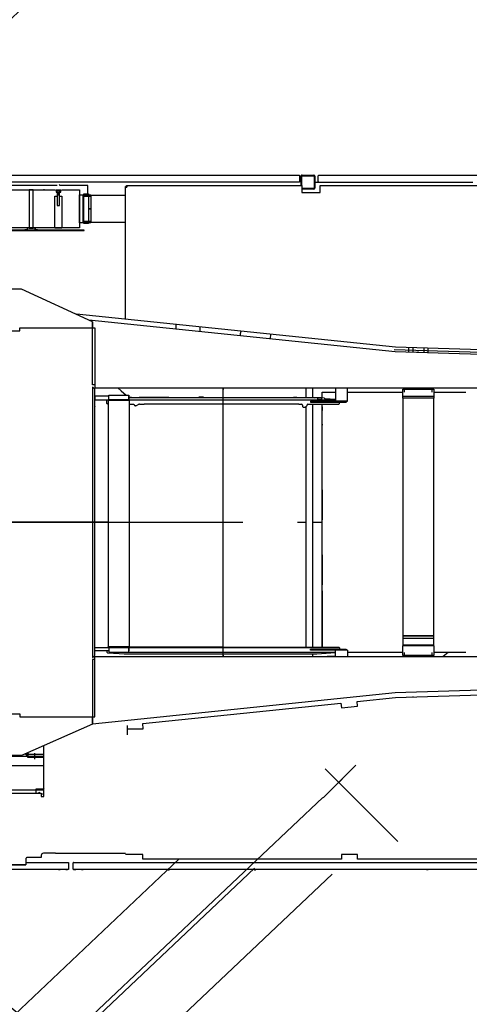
# Model space of a CAD drawing. Extents: x 1112 to 102387, y 13510 to 39910.
# Tile 28 of 38: x 92941 to 94878, y 27354 to 31595. Entities that reach past the tile are written whole.
import ezdxf

# ---------------------------------------------------------------- set-up
doc = ezdxf.new("R2010")
doc.units = 0
doc.header["$LTSCALE"] = 62.5
doc.linetypes.add('CENTER', pattern=[50.5, 30, -9, 2.5, -9])
doc.linetypes.add('HIDDEN', pattern=[12.6, 8.4, -4.2])
for name, color, linetype in [('11', 251, 'CONTINUOUS'), ('12', 136, 'CONTINUOUS'), ('13', 216, 'CONTINUOUS'), ('3', 214, 'CONTINUOUS')]:
    doc.layers.add(name, color=color, linetype=linetype)

# ---------------------------------------------------------------- blocks, each defined once
blk = doc.blocks.new('*G20')
at = {"layer": '11', "color": 251, "linetype": 'CONTINUOUS'}
for p, q in [((94934.1, 34269.4), (94688.4, 34030.5)), ((94945.6, 34255.4), (94934.1, 34269.4)), ((94888.2, 34199.7), (94945.6, 34255.4)), ((94850, 34195.9), (94728.1, 34077.5)), ((94779.9, 34189.2), (94736.8, 34147.3)), ((94808, 34181.7), (94743.5, 34119)), ((94797.3, 34171.2), (94779.9, 34189.2)), ((94825.5, 34163.8), (94808, 34181.7)), ((94854.1, 34191.6), (94850, 34195.9)), ((94854.1, 34191.6), (94850.2, 34195.7)), ((94924.4, 34162.4), (94875.7, 34212.6)), ((94893.1, 34194.7), (94891.7, 34196.1)), ((94891.7, 34196.1), (94891.7, 34196.1)), ((94736.8, 34147.3), (94754.3, 34129.4)), ((94759.5, 34002), (94924.4, 34162.4)), ((94825.5, 34163.8), (94817.6, 34171.9)), ((94743.5, 34119), (94760.9, 34101)), ((94760.9, 34101), (94753, 34109.1)), ((94710.7, 34052.2), (94759.5, 34002)), ((94728.1, 34077.5), (94732.2, 34073.1)), ((94732.2, 34073.1), (94728.3, 34077.2)), ((94688.4, 34030.5), (94122.8, 33480.7)), ((94735.8, 33981.8), (94688.4, 34030.5)), ((94700.9, 34017.6), (94723.3, 34039.3)), ((94700, 33946.9), (94735.8, 33981.8)), ((95175.4, 33904.2), (95010.5, 33743.9)), ((95224.2, 33854), (95175.4, 33904.2)), ((95269, 33922.7), (95211.6, 33866.9)), ((95224.2, 33854), (95281.5, 33909.8)), ((95281.5, 33909.8), (95269, 33922.7)), ((94883, 33686.9), (94699, 33876.2)), ((95059.3, 33693.7), (95224.2, 33854)), ((95206.8, 33828.8), (95084.9, 33710.3)), ((95202.7, 33833.1), (95206.8, 33828.8)), ((95202.7, 33833.1), (95206.6, 33829.1)), ((94700.5, 33777.3), (94614.7, 33693.9)), ((94989.5, 33720.8), (94953.7, 33685.9)), ((95036.9, 33672), (94989.5, 33720.8)), ((95010.5, 33743.9), (95059.3, 33693.7)), ((95084.9, 33710.3), (95080.8, 33714.6)), ((94604.2, 33251.4), (95036.9, 33672)), ((94698.4, 33607.9), (94784.1, 33691.3)), ((95046.7, 33706.6), (95024.4, 33684.9)), ((95036.9, 33672), (95059.3, 33693.7)), ((94122.8, 33480.7), (92437.9, 31842.8)), ((94471.3, 33122.2), (94604.2, 33251.4)), ((92786.5, 31484.3), (94471.3, 33122.2)), ((92583.5, 32012.2), (92507.7, 32036)), ((92455.9, 31976.7), (92475.5, 31907.3)), ((92489.5, 31892.9), (92597.5, 31997.9)), ((92597.5, 31997.9), (92583.5, 32012.2)), ((92475.5, 31907.3), (92489.5, 31892.9)), ((92422.1, 31827.4), (92466.4, 31870.5)), ((92466.4, 31870.5), (92473.8, 31877.6)), ((92473.8, 31877.6), (92822.3, 31519.1)), ((92437.9, 31842.8), (92786.5, 31484.3)), ((92441.8, 31595.5), (92472.7, 31625.6)), ((92538.9, 31494.6), (92441.8, 31594.4)), ((92529.3, 31624.8), (92571.1, 31581.8)), ((92412.2, 31524.3), (92411.7, 31524.2)), ((92814.9, 31512), (92476.7, 31183.2)), ((92570.3, 31525.2), (92503.9, 31460.6)), ((92416.4, 31474.4), (92415.9, 31474.4)), ((92449.9, 31500.1), (92495.8, 31452.8)), ((92495.8, 31452.8), (92538.9, 31494.6)), ((92465.8, 31311.7), (92535.3, 31240.2)), ((92535.3, 31240.2), (92476.7, 31183.2))]:
    blk.add_line(p, q, dxfattribs=at)
at = {"layer": '11', "color": 251, "linetype": 'CENTER'}
for p, q in [((95278.3, 34255.3), (92449.4, 31505.3)), ((95214.7, 34006.8), (95032.2, 34194.5)), ((92520.4, 32050), (92478.2, 31937)), ((92549.1, 31973.1), (92452.8, 32009))]:
    blk.add_line(p, q, dxfattribs=at)
at = {"layer": '11', "color": 251, "linetype": 'HIDDEN'}
for p, q in [((94791, 33781.6), (94778.6, 33769.5)), ((92014.7, 31431.4), (92422.1, 31827.4)), ((92186.8, 31598.7), (92465.8, 31311.7)), ((92441.3, 31595), (92398.2, 31553.2)), ((92406.3, 31561), (92441.8, 31595.5)), ((92441.8, 31594.4), (92441.3, 31595)), ((92398.2, 31553.2), (92449.9, 31500.1)), ((92449.4, 31505.3), (92121.2, 31186.3)), ((92447.3, 31461.4), (92405.5, 31504.4)), ((92322.2, 31172.4), (92113.1, 31387.6)), ((92476.7, 31183.2), (92370.7, 31080.1)), ((92476.7, 31183.2), (92391.9, 31100.7))]:
    blk.add_line(p, q, dxfattribs=at)
blk.add_circle((95121.4, 34102.8), 415, dxfattribs=at)
at = {"layer": '11', "color": 251, "linetype": 'CONTINUOUS'}
blk.add_circle((92498.2, 31992), 17.5, dxfattribs=at)
for centre, radius, start, end in [((94734.8, 33911.1), 50, 134.1886, -135.8134), ((94742.3, 33734.3), 60, 76.7544, 134.1857), ((94742.3, 33734.3), 60, -45.8122, 11.6337), ((94656.5, 33650.9), 60, 134.1925, -135.8106), ((94918.8, 33721.8), 50, -135.7981, -45.818), ((94656.5, 33650.9), 60, -135.8051, -45.8133), ((92498.2, 31992), 45, 77.7971, -160.0895), ((92500.6, 31596.9), 40, 44.1897, 134.1935), ((92542.4, 31553.9), 40, -45.8093, 44.1882), ((92476, 31489.3), 40, -124.0178, -45.8255)]:
    blk.add_arc(centre, radius, start, end, dxfattribs=at)
at = {"layer": '11', "color": 251, "linetype": 'HIDDEN'}
for centre, radius, start, end in [((94742.3, 33734.2), 60, 44.1939, 76.7307), ((94742.3, 33734.3), 60, 11.6434, 44.1882), ((92434.2, 31532.3), 40, 134.1902, -135.8159), ((92217.6, 31280), 250, 134.1883, -135.8114), ((92476, 31489.3), 40.1, -135.8034, -124.0519), ((92217.6, 31280), 250, -135.8102, -45.8082)]:
    blk.add_arc(centre, radius, start, end, dxfattribs=at)
blk = doc.blocks.new('*G24')
at = {"layer": '11', "color": 251, "linetype": 'HIDDEN'}
for p, q in [((92467.6, 27698.3), (92353.3, 27792.1)), ((92467.6, 27698.3), (92376.1, 27773.3)), ((92312.7, 27696), (92122.5, 27464)), ((92467.6, 27375.1), (92113.6, 27665.3)), ((92213.9, 27259.8), (92467.6, 27569.4)), ((92028.2, 27412), (92467.6, 27051.8)), ((92461.8, 27418.7), (92423.8, 27372.2)), ((92420.7, 27323), (92467.6, 27380.3)), ((92467.1, 27285), (92420.7, 27323)), ((92429.4, 27316), (92467.6, 27284.6)), ((92467.6, 27285.6), (92467.1, 27285)), ((94993.3, 25305), (94979.9, 25315.9))]:
    blk.add_line(p, q, dxfattribs=at)
at = {"layer": '11', "color": 251, "linetype": 'CONTINUOUS'}
for p, q in [((92530.8, 27646.5), (92467.6, 27698.3)), ((92832.4, 27399.3), (92467.6, 27698.3)), ((92467.6, 27569.4), (92530.8, 27646.5)), ((92432.1, 27403), (92431.6, 27403)), ((92467.6, 27380.3), (92509.5, 27431.3)), ((92484.7, 27037.8), (92801.7, 27424.5)), ((92509.5, 27431.3), (92555.9, 27393.3)), ((92589.8, 27365.5), (92518.1, 27424.2)), ((92801.7, 27424.5), (94619, 25935)), ((92432.1, 27353), (92431.6, 27353)), ((92555.9, 27393.3), (92467.6, 27285.6)), ((92523.4, 27006.1), (92840.3, 27392.8)), ((92557.3, 27262.8), (92595.4, 27309.2)), ((92467.6, 27284.6), (92501, 27257.2)), ((92467.6, 27051.8), (92515.5, 27012.6)), ((94302, 25548.3), (92484.7, 27037.8)), ((92515.5, 27012.6), (92523.4, 27006.1)), ((92513.9, 26905.9), (92527.7, 26976.8)), ((92527.7, 26976.8), (92540.3, 26992.2)), ((92540.3, 26992.2), (92656.8, 26896.8)), ((92656.8, 26896.8), (92644.1, 26881.3)), ((92644.1, 26881.3), (92570.6, 26851.2)), ((94619, 25935), (94762.3, 25817.5)), ((94762.3, 25817.5), (95229.1, 25434.9)), ((94912.1, 25048.2), (94302, 25548.3)), ((94886.3, 25470.2), (94978.8, 25394.4)), ((95076.9, 25407), (94909.6, 25202.9)), ((95186, 25382.3), (95147.3, 25414)), ((95229.1, 25434.9), (95186, 25382.3)), ((95208.8, 25361), (95253.2, 25415.2)), ((95241.7, 25401.2), (95217.7, 25421)), ((95229.1, 25434.9), (95253.2, 25415.2)), ((95253.2, 25415.2), (95431, 25269.4)), ((95280.2, 25400.8), (95276.4, 25396.2)), ((95411.6, 25293), (95280.2, 25400.8)), ((94902.7, 25301.6), (94810.2, 25377.4)), ((95386.7, 25215.2), (95208.8, 25361)), ((95407.8, 25288.4), (95411.6, 25293)), ((95407.8, 25288.4), (95411.4, 25292.8)), ((95431, 25269.4), (95386.7, 25215.2)), ((95481.5, 25204.7), (95419.6, 25255.4)), ((95431, 25269.4), (95492.9, 25218.7)), ((95492.9, 25218.7), (95481.5, 25204.7)), ((94916.5, 25132.5), (94955.2, 25100.8)), ((94955.2, 25100.8), (94912.1, 25048.2)), ((94923.5, 25062.1), (94947.6, 25042.4)), ((94936.2, 25028.5), (94980.6, 25082.6)), ((94980.6, 25082.6), (95158.5, 24936.8)), ((95177.2, 24831), (94912.1, 25048.2)), ((94955.6, 25004.8), (94959.4, 25009.5)), ((95087.1, 24897), (94955.6, 25004.8)), ((94959.4, 25009.5), (94955.8, 25005.1)), ((94974.5, 24964.8), (94990.3, 24984.1)), ((94990.3, 24984.1), (94983.2, 24975.3)), ((94970.2, 24935.9), (94986.1, 24955.2)), ((95016.6, 24897.9), (94970.2, 24935.9)), ((95044.1, 24907.7), (94974.5, 24964.8)), ((95158.5, 24936.8), (95114.1, 24882.7)), ((95032.5, 24917.2), (95016.6, 24897.9)), ((95059.9, 24927), (95044.1, 24907.7)), ((95059.9, 24927), (95052.8, 24918.3)), ((95090.9, 24901.7), (95087.1, 24897)), ((95090.9, 24901.7), (95087.3, 24897.3)), ((95125.5, 24896.6), (95187.4, 24845.9)), ((95130, 24902), (95128.7, 24900.4)), ((95128.7, 24900.4), (95128.7, 24900.4)), ((95187.4, 24845.9), (95177.2, 24831))]:
    blk.add_line(p, q, dxfattribs=at)
at = {"layer": '11', "color": 251, "linetype": 'CENTER'}
for p, q in [((95518.9, 24874.1), (92467.6, 27375.1)), ((92584.4, 26838.3), (92532.8, 26947.4)), ((92606.5, 26917.4), (92513.6, 26873.5)), ((95434.5, 25116.4), (95268.5, 24913.8))]:
    blk.add_line(p, q, dxfattribs=at)
at = {"layer": '11', "color": 251, "linetype": 'CONTINUOUS'}
blk.add_circle((92557.4, 26894.2), 17.5, dxfattribs=at)
at = {"layer": '11', "color": 251, "linetype": 'HIDDEN'}
blk.add_circle((95349.6, 25012.8), 415, dxfattribs=at)
for centre, radius, start, end in [((92217.6, 27580), 250, 50.6582, 140.6602), ((92217.6, 27580), 250, 140.6614, -129.3383), ((92492.8, 27393.2), 40.1, 128.9019, 140.6534), ((92454.7, 27346.9), 40, 140.6659, -129.3402), ((94940.8, 25348), 60, -39.3382, -6.7934), ((94940.7, 25348), 60, -71.8807, -39.3439)]:
    blk.add_arc(centre, radius, start, end, dxfattribs=at)
at = {"layer": '11', "color": 251, "linetype": 'CONTINUOUS'}
for centre, radius, start, end in [((92492.7, 27393.3), 40, 50.6755, 128.8678), ((92564.4, 27334.5), 40, -39.3382, 50.6593), ((92526.4, 27288.1), 40, -129.3435, -39.3397), ((92557.4, 26894.2), 45, 164.9395, -72.9471), ((94848.3, 25423.8), 60, 140.6606, -129.3425), ((94848.3, 25423.8), 60, 50.6633, 140.6551), ((95115.6, 25375.3), 50, 50.668, 140.6481), ((94940.8, 25348), 60, -6.7837, 50.6622), ((94940.8, 25348), 60, -129.3357, -71.9044), ((94948.2, 25171.2), 50, 140.6634, -129.3386)]:
    blk.add_arc(centre, radius, start, end, dxfattribs=at)
blk = doc.blocks.new('*G96')
at = {"layer": '12', "color": 136, "linetype": 'CENTER'}
for p, q in [((94247.8, 28242.8), (94389.3, 28384.2)), ((94569.7, 28055.3), (94256.6, 28368.4)), ((94268, 28357), (94371.4, 28253.6)), ((94328.5, 28296.5), (94294.3, 28330.7)), ((94300.9, 28295.9), (94329.2, 28324.1)), ((94328.5, 28323.4), (94301.4, 28296.4)), ((94246, 28244.8), (92265.8, 26373.2)), ((92207.4, 26478.2), (92384.8, 26290.5))]:
    blk.add_line(p, q, dxfattribs=at)
at = {"layer": '12', "color": 136, "linetype": 'CONTINUOUS'}
for p, q in [((92185.2, 26616.3), (93628.1, 27980.2)), ((93951.9, 27940.8), (92627.9, 26689.5)), ((92799.1, 26508.4), (94286.2, 27914)), ((93151.2, 27184), (92348.9, 26425.7)), ((92522, 26933.3), (92522.1, 26937.9)), ((92522.7, 26932.6), (92522, 26933.3)), ((92522.1, 26937.9), (92525.2, 26938.3)), ((92525.7, 26942.1), (92522.3, 26938.8)), ((92522.3, 26938.8), (92522.5, 26938.6)), ((92522.5, 26938.6), (92525.8, 26942)), ((92522.5, 26938.6), (92526.2, 26938.5)), ((92522.6, 26937.4), (92522.5, 26933.5)), ((92522.5, 26933.5), (92523.1, 26932.9)), ((92525.6, 26937.9), (92522.6, 26937.4)), ((92523.1, 26932.9), (92522.7, 26932.6)), ((92523, 26932.9), (92527.3, 26937.2)), ((92525.1, 26943.4), (92526, 26942.4)), ((92525.2, 26938.3), (92525.6, 26937.9)), ((92526.8, 26941), (92525.7, 26942.1)), ((92526.8, 26943.2), (92525.9, 26944.1)), ((92526.2, 26938.2), (92526, 26938.3)), ((92526.2, 26938.7), (92530.1, 26942.5)), ((92527.8, 26942.1), (92526.8, 26941)), ((92530.2, 26946.4), (92526.9, 26943.1)), ((92526.9, 26943.1), (92527.8, 26942.1)), ((92530.5, 26946.2), (92527.1, 26942.8)), ((92530.5, 26946.2), (92530.2, 26946.4)), ((92530.2, 26942.3), (92530.5, 26946.2)), ((92530.9, 26946.1), (92530.3, 26943.1)), ((92530.3, 26943.1), (92530.7, 26942.7)), ((92530.7, 26942.7), (92531.3, 26945.6)), ((92535.4, 26946), (92530.9, 26946.1)), ((92531.1, 26941), (92535.4, 26945.3)), ((92531.3, 26945.6), (92535.2, 26945.5)), ((92535.2, 26945.5), (92535.8, 26945)), ((92536.1, 26945.3), (92535.4, 26946)), ((92535.8, 26945), (92536.1, 26945.3)), ((92348.9, 26425.7), (92627.9, 26689.5)), ((92627.9, 26689.5), (92687.5, 26626.4)), ((92686.4, 26627.6), (92627.9, 26689.5)), ((92627.9, 26689.5), (92762, 26547.6)), ((92173.7, 26605.5), (92184.9, 26616.6)), ((92173.7, 26605.5), (92176.1, 26607.8)), ((92192.9, 26586.4), (92173.7, 26605.5)), ((92192.9, 26586.4), (92173.7, 26605.5)), ((92348.9, 26425.7), (92177.8, 26606.6)), ((92182, 26602.3), (92181.3, 26601.6)), ((92181.3, 26601.6), (92194.7, 26588.2)), ((92181.6, 26601.9), (92194.3, 26587.8)), ((92184.9, 26616.6), (92186.6, 26614.9)), ((92185.7, 26608.6), (92189.2, 26612.1)), ((92187.2, 26607), (92185.7, 26608.6)), ((92190.7, 26610.6), (92187.2, 26607)), ((92189.2, 26612.1), (92190.7, 26610.6)), ((92194.7, 26588.2), (92192.9, 26586.4)), ((92194.3, 26587.8), (92192.9, 26586.4)), ((92194.3, 26587.8), (92196.4, 26585.7)), ((92686.4, 26627.6), (92799.1, 26508.4)), ((92762, 26547.6), (92482.9, 26283.9)), ((92267.9, 26511.3), (92268.5, 26510.7)), ((92482.9, 26283.9), (92348.9, 26425.7))]:
    blk.add_line(p, q, dxfattribs=at)
for points in [[(92526.2, 26938.5), (92526.6, 26938.4)], [(92530.5, 26942), (92530.2, 26942.3)]]:
    blk.add_lwpolyline(points, dxfattribs=at)
for centre, radius in [((92969.1, 27031.2), 9), ((92986.3, 27013), 3.1), ((92678.4, 26756.4), 9), ((92695.6, 26738.3), 3), ((92582, 26665.3), 9)]:
    blk.add_circle(centre, radius, dxfattribs=at)
for start, end in [(135, 160.6657), (106.1026, 129.9813)]:
    blk.add_arc((92533.6, 26934.9), 12, start, end, dxfattribs=at)
blk = doc.blocks.new('*G98')
at = {"layer": '12', "color": 136, "linetype": 'CONTINUOUS'}
for p, q in [((91222.4, 30925), (94146.5, 30925)), ((94146.5, 30925), (94146.5, 30895)), ((94152.6, 30880), (94152.6, 30920.5)), ((94155.5, 30880), (94155.5, 30922.1)), ((94155.5, 30922.1), (94209.7, 30922.1)), ((94157.1, 30925), (94208.1, 30925)), ((94209.7, 30922.1), (94209.7, 30867.9)), ((94212.6, 30920.5), (94212.6, 30869.3)), ((94226.5, 30898), (94226.5, 30922)), ((94229.5, 30925), (94241.5, 30925)), ((94240.9, 30925), (94248.1, 30925)), ((94241.5, 30925), (94256.5, 30925)), ((94256.5, 30925), (95927.6, 30925)), ((94146.5, 30895), (91404.7, 30895)), ((93025.5, 30880.5), (91946.5, 30880.5)), ((93102.3, 30880.5), (93025.5, 30880.5)), ((93112.3, 30883.6), (93111.3, 30884.6)), ((93234.6, 30880.5), (93112.3, 30880.5)), ((93234.6, 30844.1), (93234.6, 30880.5)), ((93396.5, 30876), (93400.5, 30876)), ((93396.5, 30304.5), (93396.5, 30876)), ((93400.5, 30876), (93400.5, 30880)), ((93400.5, 30880), (94156.5, 30880)), ((93400.5, 30871), (93400.5, 30876)), ((93400.5, 30876), (93405.5, 30876)), ((94152.6, 30890), (94152.6, 30893.5)), ((94152.6, 30880), (94152.6, 30890)), ((94156.5, 30880), (94156.5, 30850)), ((94212.6, 30895), (94892.9, 30895)), ((94235.5, 30850), (94235.5, 30880)), ((94235.5, 30880), (95930.7, 30880)), ((92412.4, 30861.6), (93092.3, 30861.6)), ((92981.7, 30862.6), (92981.7, 30696.6)), ((92998.7, 30862.6), (92981.7, 30862.6)), ((92998.7, 30696.6), (92998.7, 30862.6)), ((93080.5, 30861.6), (93080.5, 30862.6)), ((93092.3, 30696.6), (93092.3, 30834.6)), ((93092.3, 30834.6), (93102.4, 30834.6)), ((93096.9, 30859.6), (93096.9, 30861.6)), ((93096.9, 30861.6), (93117.9, 30861.6)), ((93117.9, 30859.6), (93096.9, 30859.6)), ((93097.6, 30858.7), (93097.6, 30852.6)), ((93100.1, 30859.6), (93114.8, 30859.6)), ((93100.1, 30851.6), (93114.8, 30851.6)), ((93102.4, 30853.6), (93102.4, 30794.6)), ((93112.4, 30839.6), (93102.4, 30839.6)), ((93102.5, 30852.5), (93102.5, 30858.8)), ((93103.3, 30851.6), (93103.3, 30839.6)), ((93111.3, 30839.6), (93111.3, 30851.6)), ((93112.4, 30852.5), (93112.4, 30858.8)), ((93112.4, 30794.6), (93112.4, 30853.6)), ((93112.4, 30834.6), (93122.3, 30834.6)), ((93117.2, 30852.6), (93117.2, 30858.7)), ((93117.9, 30861.6), (93117.9, 30859.6)), ((93122.3, 30861.6), (93197.7, 30861.6)), ((93122.3, 30834.6), (93122.3, 30696.6)), ((93197.7, 30861.6), (93197.7, 30698.6)), ((93197.7, 30719.9), (93197.7, 30840.3)), ((93197.7, 30840.3), (93247.7, 30840.3)), ((93212.7, 30840.3), (93212.7, 30719.9)), ((93247.7, 30835.3), (93212.7, 30835.3)), ((93214.2, 30836.8), (93247.7, 30836.8)), ((93247.7, 30833.8), (93214.2, 30833.8)), ((93216.6, 30844.1), (93236.6, 30844.1)), ((93216.6, 30717.1), (93216.6, 30844.1)), ((93236.6, 30844.1), (93236.6, 30717.1)), ((93247.7, 30840.3), (93247.7, 30719.9)), ((93396.5, 30837.3), (93247.9, 30837.3)), ((94209.7, 30867.9), (94156.5, 30867.9)), ((94209.3, 30865), (94156.5, 30865)), ((94156.5, 30850), (94235.5, 30850)), ((94208.1, 30865), (94157.1, 30865)), ((93102.4, 30794.6), (93112.4, 30794.6)), ((93214.2, 30781.6), (93216.6, 30781.6)), ((93216.6, 30778.6), (93214.2, 30778.6)), ((93236.6, 30781.6), (93247.7, 30781.6)), ((93247.7, 30778.6), (93236.6, 30778.6)), ((93247.7, 30719.9), (93197.7, 30719.9)), ((93247.7, 30724.9), (93212.7, 30724.9)), ((93214.2, 30726.4), (93247.7, 30726.4)), ((93247.7, 30723.4), (93214.2, 30723.4)), ((93236.6, 30717.1), (93216.6, 30717.1)), ((93247.9, 30723), (93396.5, 30723)), ((93217.7, 30688.6), (92077.7, 30688.6)), ((92077.7, 30686.6), (93217.7, 30686.6)), ((93197.7, 30698.6), (92097.7, 30698.6)), ((92971.7, 30689.6), (92962.7, 30689.6)), ((92962.7, 30689.6), (92962.7, 30688.6)), ((92962.7, 30688.6), (92971.7, 30688.6)), ((92972.7, 30696.6), (92972.7, 30690.6)), ((92973.7, 30690.6), (92973.7, 30696.6)), ((93005.7, 30698.6), (92974.7, 30698.6)), ((92974.7, 30697.6), (93005.7, 30697.6)), ((92981.7, 30696.6), (92998.7, 30696.6)), ((93006.7, 30696.6), (93006.7, 30690.6)), ((93007.7, 30690.6), (93007.7, 30696.6)), ((93017.7, 30689.6), (93008.7, 30689.6)), ((93008.7, 30688.6), (93017.7, 30688.6)), ((93017.7, 30688.6), (93017.7, 30689.6)), ((93122.3, 30696.6), (93092.3, 30696.6)), ((93217.7, 30686.6), (93217.7, 30688.6)), ((92948.3, 30434.5), (89957.2, 30434.5)), ((93254.1, 30293), (92948.3, 30434.5)), ((94559, 30184.6), (93185.9, 30326.6)), ((94557.6, 30164.7), (93237.8, 30301.2)), ((93254.1, 30293), (93254.1, 30268)), ((93254.1, 30268), (93254.1, 30293)), ((93254.1, 30278), (93254.1, 30284.1)), ((93254.1, 30268), (93254.1, 30278)), ((93615, 30265), (93615, 30282.3)), ((90155, 30255), (92940.6, 30255)), ((92940.6, 30268), (93254.1, 30268)), ((92940.6, 30255), (92940.6, 30268)), ((92950.6, 30266), (92950.6, 30268)), ((93254.1, 30021.5), (93254.1, 30268)), ((93254.1, 30268), (93264.1, 30268)), ((93264.1, 30268), (93264.1, 30021.5)), ((93264.1, 30268), (93264.1, 30008.5)), ((93615, 30262.2), (93615, 30265)), ((93716.6, 30271.8), (93716.6, 30265)), ((93716.6, 30265), (93716.6, 30251.7)), ((94021.1, 30220.2), (94022.4, 30240.1)), ((94554.4, 30175), (95311.6, 30150.3)), ((95868.6, 30122.5), (94557.6, 30164.7)), ((95945.6, 30140), (94559, 30184.6)), ((94616.4, 30162.8), (94616.4, 30181.1)), ((94634, 30181.1), (94634, 30162.2)), ((94681.4, 30180.7), (94681.4, 30160.7)), ((94698.9, 30180.1), (94698.9, 30160.1)), ((93264.1, 30021.5), (93254.1, 30021.5)), ((93264.1, 30003.1), (93254.1, 30011.5)), ((93254.1, 30011.5), (93254.1, 28848.5)), ((93264.1, 29935.4), (93264.1, 30008.5)), ((93264.1, 30008.5), (96007.6, 30008.5)), ((93264.1, 28856.9), (93264.1, 30003.1)), ((93363.7, 30008.5), (93378.5, 29996.1)), ((93377.9, 29996.6), (93400, 29978)), ((93817.7, 28851.5), (93817.7, 30008.5)), ((94172.9, 30006.5), (94172.9, 29968.2)), ((94202.9, 29968.2), (94202.9, 30008.5)), ((94243.6, 29968.2), (94243.6, 29990)), ((94243.6, 29990), (94301.6, 29990)), ((94301.6, 30008.5), (94301.6, 29952)), ((94352.6, 29952), (94352.6, 30008.5)), ((94352.6, 29990), (94591.1, 29990)), ((94591.1, 30003), (94657.6, 30003)), ((94591.1, 29964), (94591.1, 30003)), ((94597.6, 30008.5), (94597.6, 29990)), ((94597.6, 30005), (94597.6, 30008.5)), ((94717.6, 30005), (94597.6, 30005)), ((94603.8, 30004), (94657.7, 30004)), ((94622.6, 30004), (94622.6, 30005)), ((94622.6, 30005), (94692.6, 30005)), ((94633.7, 30005), (94681.7, 30005)), ((94633.7, 30004), (94633.7, 30005)), ((94681.7, 30004), (94633.7, 30004)), ((94636.7, 30004), (94636.7, 30005)), ((94657.6, 30003), (94724.1, 30003)), ((94657.7, 30004), (94711.6, 30004)), ((94678.7, 30004), (94678.7, 30005)), ((94681.7, 30005), (94681.7, 30004)), ((94692.6, 30005), (94692.6, 30004)), ((94717.6, 30008.5), (94717.6, 30005)), ((94717.7, 29990), (94717.7, 30008.5)), ((94724.1, 30003), (94724.1, 29964)), ((94724.1, 29990), (94862.6, 29990)), ((93264.1, 29973), (93264.1, 29958)), ((93264.1, 29958), (93317.8, 29958)), ((93264.2, 29973), (93264.2, 29958)), ((93324.2, 29973), (93264.2, 29973)), ((93264.2, 29958), (93410.2, 29958)), ((93316.7, 29956.8), (93317.8, 29958)), ((93316.7, 29942.2), (93316.7, 29956.8)), ((93316.7, 29942.2), (93322.7, 29942.2)), ((93319.7, 29939.2), (93316.7, 29942.2)), ((93322.7, 29939.2), (93319.7, 29939.2)), ((93322.7, 28893.1), (93322.7, 29956.1)), ((93322.7, 29956.1), (93411.6, 29956.1)), ((93324.2, 29978), (93410.2, 29978)), ((93324.2, 29958), (93324.2, 29978)), ((93410.2, 29958), (93324.2, 29958)), ((93410.2, 29978), (93410.2, 29958)), ((93410.2, 29958), (93410.2, 29973)), ((93410.2, 29969.4), (93411.6, 29968.2)), ((93410.2, 29968.2), (93422.5, 29968.2)), ((94301.6, 29956.8), (93410.2, 29956.8)), ((93411.6, 29956.1), (93411.6, 28893.1)), ((93411.6, 29939.2), (93431, 29939.2)), ((93412.5, 29968.2), (94222.9, 29968.2)), ((93422.5, 29968.2), (93412.5, 29968.2)), ((93444.5, 29933.2), (93453.6, 29938.4)), ((93580.7, 29968.2), (93455.7, 29968.2)), ((93456.4, 29939.2), (93476.2, 29939.2)), ((94143.3, 29939.2), (93476.2, 29939.2)), ((93582.6, 29968.2), (93580.7, 29968.2)), ((93732.7, 29968.5), (93712.7, 29968.5)), ((94119.6, 29968.2), (94134.9, 29968.2)), ((94134.9, 29968.2), (94120.6, 29968.2)), ((94120.6, 29968.2), (94179.7, 29968.2)), ((94143.3, 29939.2), (94152.5, 29939.2)), ((94152.5, 29939.2), (94154.4, 29939.2)), ((94179.7, 29968.2), (94212.3, 29966.2)), ((94182.4, 29939.2), (94315.7, 29939.2)), ((94347.6, 29952), (94193, 29952)), ((94193, 29952), (94193, 29947)), ((94193, 29947), (94347.6, 29947)), ((94202.9, 28892), (94202.9, 29939.2)), ((94212.3, 29966.2), (94212.3, 29968.2)), ((94212.3, 29968.2), (94222.9, 29968.2)), ((94222.9, 29968.2), (94242.9, 29968.2)), ((94222.9, 29968.2), (94222.9, 29963.2)), ((94222.9, 29963.2), (94222.9, 29962.2)), ((94224.9, 29960.2), (94240.9, 29960.2)), ((94242.9, 29962.2), (94242.9, 29968.2)), ((94242.9, 29968.2), (94252.9, 29965.5)), ((94243.6, 29967.9), (94243.6, 29968.2)), ((94243.6, 28892), (94243.6, 29939.2)), ((94254.8, 29963.6), (94301.6, 29960.7)), ((94301.6, 29956.3), (94297.3, 29952)), ((94297.3, 29952), (94301.6, 29952)), ((94301.6, 29952), (94301.6, 29956.3)), ((94301.6, 29952), (94352.6, 29952)), ((94315.7, 29939.2), (94318.7, 29942.2)), ((94318.7, 29942.2), (94318.7, 29947)), ((94347.6, 29947), (94347.6, 29952)), ((94347.6, 29947.8), (94351.8, 29952)), ((94351.8, 29952), (94347.6, 29952)), ((94347.6, 29952), (94347.6, 29947.8)), ((94591.1, 29974), (94724.1, 29974)), ((94657.6, 29964), (94591.1, 29964)), ((94591.2, 29964), (94591.2, 29430)), ((94724.2, 29964), (94591.2, 29964)), ((94724.1, 29964), (94657.6, 29964)), ((94724.2, 29430), (94724.2, 29964)), ((93439.8, 29932.4), (93441.6, 29932.4)), ((94159.2, 29934.4), (94159.2, 29930.5)), ((94164.1, 29925.6), (94166, 29925.6)), ((94166, 29925.6), (94166, 29925.6)), ((94172.9, 29927.2), (94172.9, 28892)), ((94243.6, 29927.5), (94243.6, 29931.7)), ((94243.6, 29927.5), (94243.6, 29911)), ((94243.6, 29869), (94243.6, 29911)), ((94243.6, 29852.5), (94243.6, 29869)), ((94243.6, 29852.5), (94243.6, 29848.3)), ((94243.6, 29569.9), (94243.6, 29699.9)), ((94243.6, 29570.1), (94243.6, 29440.1)), ((94591.2, 29430), (94591.2, 28941.5)), ((94724.2, 28941.5), (94724.2, 29430)), ((94243.6, 29289.9), (94243.6, 29419.9)), ((94243.6, 29290.1), (94243.6, 29160.1)), ((94243.6, 29135), (94243.6, 28892)), ((94724.1, 28941.5), (94591.1, 28941.5)), ((94591.1, 28941.5), (94591.1, 28902.5)), ((94591.1, 28931.5), (94724.1, 28931.5)), ((94591.2, 28941.5), (94724.2, 28941.5)), ((94724.1, 28902.5), (94724.1, 28941.5)), ((93264.1, 28876), (93264.1, 28891)), ((93264.2, 28876), (93264.2, 28891)), ((93264.2, 28891), (93410.2, 28891)), ((93319.7, 28892), (93318.7, 28891)), ((93322.7, 28892), (93319.7, 28892)), ((93411.6, 28893.1), (93322.7, 28893.1)), ((93410.2, 28891), (93324.2, 28891)), ((93324.2, 28891), (93324.2, 28871)), ((93410.2, 28891), (93410.2, 28876)), ((93410.2, 28871), (93410.2, 28891)), ((94318.7, 28889), (93410.2, 28889)), ((93817.7, 28892), (93411.6, 28892)), ((93817.7, 28892), (94315.7, 28892)), ((94193, 28879.2), (94193, 28884.2)), ((94193, 28884.2), (94347.6, 28884.2)), ((94352.6, 28879.2), (94193, 28879.2)), ((94301.6, 28851.5), (94301.6, 28879.2)), ((94315.7, 28892), (94318.7, 28889)), ((94318.7, 28889), (94318.7, 28884.2)), ((94347.6, 28884.2), (94347.6, 28879.2)), ((94352.6, 28879.2), (94352.6, 28851.5)), ((94591.1, 28902.5), (94724.1, 28902.5)), ((94591.2, 28900), (94724.2, 28900)), ((94591.2, 28860), (94591.2, 28900)), ((94603.8, 28901.5), (94711.6, 28901.5)), ((94622.6, 28901.5), (94622.6, 28900)), ((94622.6, 28900), (94692.6, 28900)), ((94636.7, 28902.5), (94636.7, 28901.5)), ((94678.7, 28902.5), (94678.7, 28901.5)), ((94692.6, 28900), (94692.6, 28901.5)), ((94724.2, 28900), (94724.2, 28857)), ((93254.1, 28848.5), (93264.1, 28856.9)), ((93264.1, 28838.5), (93254.1, 28838.5)), ((93254.1, 28838.5), (93254.1, 28592)), ((93316.7, 28876), (93264.1, 28876)), ((93264.1, 28592), (93264.1, 28851.5)), ((93264.1, 28851.5), (96007.6, 28851.5)), ((93264.1, 28592), (93264.1, 28838.5)), ((93324.2, 28876), (93264.2, 28876)), ((93316.7, 28876), (93316.7, 28871.4)), ((93316.7, 28871.4), (93319.5, 28868.4)), ((93319.5, 28868.4), (93395, 28863.8)), ((93324.2, 28871), (93410.2, 28871)), ((93391.3, 28864), (93407.4, 28863)), ((93407.4, 28863), (93817.7, 28863)), ((93410.2, 28871.4), (94301.6, 28871.4)), ((93817.7, 28863), (94221.1, 28863)), ((94202.9, 28851.5), (94202.9, 28863)), ((94221.1, 28863), (94301.6, 28868.8)), ((94299.1, 28851.5), (94265.1, 28851.5)), ((94591.2, 28870), (94352.6, 28870)), ((94591.2, 28857), (94591.2, 28860)), ((94724.2, 28857), (94591.2, 28857)), ((94597.6, 28870), (94597.6, 28851.5)), ((94597.6, 28870), (94597.6, 28851.5)), ((94717.6, 28855), (94597.6, 28855)), ((94597.6, 28855), (94597.6, 28851.5)), ((94627.6, 28855), (94627.6, 28857)), ((94627.6, 28857), (94687.6, 28857)), ((94687.6, 28855), (94627.6, 28855)), ((94687.6, 28857), (94687.6, 28855)), ((94717.6, 28851.5), (94717.6, 28870)), ((94717.6, 28851.5), (94717.6, 28855)), ((94717.7, 28851.5), (94717.7, 28870)), ((94862.6, 28870), (94724.2, 28870)), ((94786, 28870), (94765.1, 28851.5)), ((94862.6, 28851.5), (94892.6, 28851.5)), ((95868.6, 28737.5), (94557.6, 28695.3)), ((94557.6, 28695.3), (93254.1, 28560.5)), ((94394.4, 28658.3), (94559, 28675.4)), ((94559, 28675.4), (95250.8, 28697.6)), ((93471.5, 28562.9), (94324.4, 28651.1)), ((94324.4, 28651.1), (94326.5, 28630.7)), ((94326.5, 28630.7), (94396.5, 28638.1)), ((94396.5, 28638.1), (94394.4, 28658.3)), ((90155, 28605), (92940.6, 28605)), ((92940.6, 28605), (92940.6, 28592)), ((92940.6, 28592), (93254.1, 28592)), ((92950.6, 28594), (92950.6, 28592)), ((93254.1, 28560.5), (93254.1, 28592)), ((93254.1, 28592), (93264.1, 28592)), ((93254.1, 28582), (93254.1, 28592)), ((93254.1, 28582), (93254.1, 28592)), ((93254.1, 28592), (93254.1, 28582)), ((93254.1, 28592), (93254.1, 28560.5)), ((93254.1, 28582), (93254.1, 28575.9)), ((93254.1, 28576), (93254.1, 28582)), ((93254.1, 28560.5), (92948.3, 28425.5)), ((93405.2, 28515), (93405.2, 28555)), ((93405.2, 28540.7), (93405.2, 28555)), ((93405.2, 28540.6), (93473.2, 28540.6)), ((93473.2, 28540.6), (93471.5, 28562.9)), ((93045.2, 28248.5), (93045.2, 28468.3)), ((92948.3, 28425.5), (89957.2, 28425.5)), ((93045.2, 28422), (92535.2, 28422)), ((92975.2, 28432), (92965.2, 28432)), ((92975.2, 28422.1), (92965.3, 28432)), ((92965.3, 28432), (92975.2, 28432)), ((92975.2, 28437.4), (92975.2, 28432)), ((92975.2, 28436.2), (92979.5, 28432)), ((92975.2, 28432), (92975.2, 28436.2)), ((92975.2, 28417), (92975.2, 28432)), ((92975.2, 28432), (93045.2, 28432)), ((92975.2, 28432), (92975.2, 28422.1)), ((92979.5, 28432), (92975.2, 28432)), ((93045.2, 28417), (92975.2, 28417)), ((92535.2, 28382), (93045.2, 28382)), ((93045.2, 28284.4), (93041.7, 28280.9)), ((92535.2, 28278.4), (93045.2, 28278.4)), ((92555.2, 28263.5), (93033.2, 28263.5)), ((93045.2, 28280.9), (93010.2, 28280.9)), ((93010.2, 28280.9), (93010.2, 28263.5)), ((93033.2, 28263.5), (93033.2, 28248.5)), ((93033.2, 28259.6), (93045.2, 28262.3)), ((93033.2, 28248.5), (93045.2, 28248.5)), ((93041.7, 28280.9), (93045.2, 28280.9)), ((93033.2, 27987), (92972.8, 27987)), ((93033.2, 27995), (93033.2, 27987)), ((93045.2, 28005), (93043.2, 28005)), ((93095.2, 28005), (93045.2, 28005)), ((93095.2, 28005), (93396.6, 28005)), ((93405.2, 28000), (93396.5, 28000)), ((93471.5, 28000), (93405.2, 28000)), ((93471.5, 27980), (93471.5, 28000)), ((94396.5, 28000), (94326.5, 28000)), ((94326.5, 28000), (94326.5, 27980)), ((94396.5, 27980), (94396.5, 28000)), ((91074, 27955), (92967.8, 27955)), ((92967.8, 27955), (91074, 27955)), ((92967.8, 27982), (92967.8, 27955)), ((92967.8, 27965), (93151.1, 27965)), ((93151.1, 27965), (93151.1, 27935)), ((93171.1, 27936), (93171.1, 27964)), ((93172.1, 27965), (93185.6, 27965)), ((93185.6, 27965), (95850.2, 27965)), ((94326.5, 27980), (93471.5, 27980)), ((95251.5, 27980), (94396.5, 27980)), ((93151.1, 27935), (91094.7, 27935)), ((92947.5, 27935), (92941.5, 27935)), ((92959, 27935), (92952.9, 27935)), ((93107.5, 27935), (93114.8, 27935)), ((93139.5, 27935), (93146.8, 27935)), ((93184.6, 27935), (93172.1, 27935)), ((93175.5, 27935), (93182.8, 27935)), ((95850.2, 27935), (93184.6, 27935)), ((93207.5, 27935), (93214.8, 27935)), ((94692.7, 27935), (94699.9, 27935))]:
    blk.add_line(p, q, dxfattribs=at)
at = {"layer": '12', "color": 136, "linetype": 'CENTER'}
for p, q in [((94657.6, 30161.5), (94657.6, 30165)), ((93817.6, 30008.5), (93817.6, 30002)), ((94657.6, 30005), (94657.6, 30008.5)), ((92716.1, 29430), (93322.7, 29430)), ((93322.7, 29430), (92716.1, 29430)), ((93322.7, 29430), (92716.1, 29430)), ((93411.6, 29430), (93497.7, 29430)), ((94137.7, 29430), (94172.9, 29430)), ((94202.9, 29430), (94243.6, 29430)), ((93817.6, 28858), (93817.6, 28851.5)), ((94657.6, 28855), (94657.6, 28851.5)), ((93005.2, 28410.5), (93005.2, 28435.7))]:
    blk.add_line(p, q, dxfattribs=at)
at = {"layer": '12', "color": 136, "linetype": 'CONTINUOUS'}
for points in [[(93039.5, 30861.6), (93039.1, 30862)], [(93042.3, 30862), (93041.4, 30861.6)], [(93043, 30861.6), (93042.3, 30862)], [(93047.8, 30862), (93046.8, 30861.6)], [(93048.1, 30861.6), (93047.8, 30862)], [(93050.4, 30862), (93050.1, 30861.6)], [(94157.1, 30865), (94156.8, 30865)], [(94157.1, 30865), (94156.8, 30865)], [(94616.4, 30181.1), (94616.5, 30181.3), (94616.7, 30181.5), (94616.7, 30181.6), (94616.8, 30181.8), (94616.9, 30182), (94617, 30182.1), (94617, 30182.3), (94617, 30182.4), (94617.1, 30182.6), (94617.1, 30182.7)], [(94633, 30182.7), (94633.1, 30182.5), (94633.2, 30182.4), (94633.3, 30182.2), (94633.3, 30182), (94633.4, 30181.8), (94633.4, 30181.7), (94633.5, 30181.5), (94633.5, 30181.4), (94633.5, 30181.2), (94633.5, 30181.1)], [(94633.5, 30181.1), (94633.9, 30181.2), (94634.2, 30181.3), (94634.6, 30181.4), (94634.9, 30181.5), (94635.2, 30181.5), (94635.6, 30181.6), (94635.9, 30181.6), (94636.2, 30181.6), (94636.5, 30181.7), (94636.8, 30181.7)], [(93610.8, 30007.7), (93610.8, 30007.7), (93610.8, 30007.8), (93610.8, 30007.9), (93610.8, 30008), (93610.8, 30008.1), (93610.8, 30008.2), (93610.8, 30008.2), (93610.8, 30008.3), (93610.8, 30008.4), (93610.8, 30008.5)], [(94711.6, 30004), (94711.7, 30004), (94711.9, 30003.9), (94712.1, 30003.9), (94712.2, 30003.8), (94712.3, 30003.7), (94712.5, 30003.5), (94712.6, 30003.4), (94712.6, 30003.2), (94712.7, 30003.1), (94712.7, 30002.9)], [(93431, 29939.2), (93431.3, 29939.2), (93431.5, 29939.1), (93431.8, 29939), (93432, 29938.9), (93432.3, 29938.7), (93432.4, 29938.5), (93432.6, 29938.3), (93432.7, 29938), (93432.7, 29937.8), (93432.7, 29937.5)], [(94252.9, 29965.5), (94252.9, 29965.2), (94253, 29965), (94253.1, 29964.7), (94253.2, 29964.4), (94253.4, 29964.2), (94253.7, 29964), (94253.9, 29963.8), (94254.2, 29963.7), (94254.5, 29963.7), (94254.8, 29963.6)], [(93432.7, 29937.5), (93433.1, 29936.7), (93433.5, 29935.9), (93434.1, 29935.1), (93434.7, 29934.5), (93435.5, 29933.8), (93436.3, 29933.3), (93437.1, 29932.9), (93438, 29932.6), (93438.9, 29932.5), (93439.8, 29932.4)], [(94166, 29925.6), (94167.9, 29925.7), (94169.9, 29926.1), (94171.8, 29926.8), (94173.6, 29927.7), (94175.3, 29928.9), (94176.8, 29930.3), (94178, 29931.9), (94178.9, 29933.6), (94179.6, 29935.4), (94180, 29937.1)], [(94711.6, 28901.5), (94711.7, 28901.5), (94711.9, 28901.6), (94712.1, 28901.6), (94712.2, 28901.7), (94712.3, 28901.8), (94712.5, 28902), (94712.6, 28902.1), (94712.6, 28902.3), (94712.7, 28902.4), (94712.7, 28902.6)], [(94616.4, 28678.9), (94616.5, 28678.7), (94616.7, 28678.5), (94616.7, 28678.4), (94616.8, 28678.2), (94616.9, 28678), (94617, 28677.9), (94617, 28677.7), (94617, 28677.6), (94617.1, 28677.4), (94617.1, 28677.3)], [(94616.4, 28678.9), (94616.5, 28678.7), (94616.7, 28678.5), (94616.7, 28678.4), (94616.8, 28678.2), (94616.9, 28678), (94617, 28677.9), (94617, 28677.7), (94617, 28677.6), (94617.1, 28677.4), (94617.1, 28677.3)], [(94633, 28677.3), (94633.1, 28677.5), (94633.2, 28677.6), (94633.3, 28677.8), (94633.3, 28678), (94633.4, 28678.2), (94633.4, 28678.3), (94633.5, 28678.5), (94633.5, 28678.6), (94633.5, 28678.8), (94633.5, 28678.9)], [(94633, 28677.3), (94633.1, 28677.5), (94633.2, 28677.6), (94633.3, 28677.8), (94633.3, 28678), (94633.4, 28678.2), (94633.4, 28678.3), (94633.5, 28678.5), (94633.5, 28678.6), (94633.5, 28678.8), (94633.5, 28678.9)], [(94633.5, 28678.9), (94633.9, 28678.8), (94634.2, 28678.7), (94634.6, 28678.6), (94634.9, 28678.5), (94635.2, 28678.5), (94635.6, 28678.4), (94635.9, 28678.4), (94636.2, 28678.4), (94636.5, 28678.3), (94636.8, 28678.3)], [(94633.5, 28678.9), (94633.9, 28678.8), (94634.2, 28678.7), (94634.6, 28678.6), (94634.9, 28678.5), (94635.2, 28678.5), (94635.6, 28678.4), (94635.9, 28678.4), (94636.2, 28678.4), (94636.5, 28678.3), (94636.8, 28678.3)]]:
    blk.add_lwpolyline(points, dxfattribs=at)
at = {"layer": '12', "color": 136, "linetype": 'CENTER'}
for points in [[(93891.4, 30233.6), (93891.4, 30233.9), (93891.5, 30234.1), (93891.5, 30234.4), (93891.5, 30234.7), (93891.5, 30235), (93891.5, 30235.3), (93891.5, 30235.6), (93891.5, 30235.9), (93891.5, 30236.1), (93891.5, 30236.4)], [(93891.5, 30236.4), (93891.7, 30238.4), (93892, 30240.4), (93892.2, 30242.2), (93892.5, 30244), (93892.8, 30245.7), (93893.1, 30247.4), (93893.4, 30248.9), (93893.8, 30250.5), (93894.1, 30252), (93894.5, 30253.4)]]:
    blk.add_lwpolyline(points, dxfattribs=at)
at = {"layer": '12', "color": 136, "linetype": 'CONTINUOUS'}
for centre, radius, start, end in [((94157.1, 30920.5), 4.5, 90, -179.9611), ((94208.1, 30920.5), 4.5, 0, 90.0388), ((94229.5, 30922), 3, 90, 179.8835), ((94229.5, 30898), 3, 180, -90), ((93100.1, 30855.9), 3.75, 50.351, 130.8757), ((93100.1, 30855.4), 3.75, -130.8732, -50.3484), ((93107.4, 30844.9), 14.7, 70.2785, 109.7251), ((93107.4, 30866.4), 14.7, -109.7175, -70.2789), ((93114.8, 30855.9), 3.75, 49.1268, 129.6516), ((93114.8, 30855.4), 3.75, -129.6491, -49.1243), ((93214.2, 30835.3), 1.5, 90, -90), ((94208.1, 30869.5), 4.5, -90, 0), ((94208.1, 30869.5), 4.51, -90, -0.0776), ((93214.2, 30780.1), 1.5, 90, -90), ((93214.2, 30724.9), 1.5, 90, -90), ((92971.7, 30690.6), 1.01, -90, -0.3483), ((92971.7, 30690.6), 2, -90, -0.0875), ((92974.7, 30696.6), 2, 90, 179.8251), ((92974.7, 30696.6), 1, 90, 180), ((93005.7, 30696.6), 2, 0, 89.9127), ((93005.7, 30696.6), 1, 0, 90.1747), ((93008.7, 30690.6), 2, 180, -89.8248), ((93008.7, 30690.6), 1, 180, -90.1747), ((94603.8, 30002.9), 1.11, 90, 174.4775), ((93456.4, 29933.5), 5.67, 90, 119.9477), ((94154.4, 29934.4), 4.85, 0, 90), ((94182.4, 29936.8), 2.42, 90, 171.2264), ((94224.9, 29962.2), 2, 180, -90), ((94240.9, 29962.2), 2, -90, 0.0873), ((93266.1, 29928.5), 2, 90, 179.738), ((93441.6, 29938.1), 5.68, -90, -60.1332), ((94164.1, 29930.4), 4.85, 180, -89.9278), ((94603.8, 28902.6), 1.11, -174.3206, -89.9998), ((93025.2, 28260.9), 4.99, 90, 148.6088), ((93025.2, 28260.9), 4.99, 31.4569, 90.0708), ((92972.8, 27982), 5, 90, -179.93), ((93043.2, 27995), 10, 90, 179.965), ((93172.1, 27964), 0.995, 90, -179.8264), ((93172.1, 27936), 0.998, 180, -90)]:
    blk.add_arc(centre, radius, start, end, dxfattribs=at)
blk = doc.blocks.new('*G106')
at = {"layer": '13', "color": 216, "linetype": 'CENTER'}
for p, q in [((93002.6, 29430), (91555.2, 29430)), ((92980.3, 29430), (93901.5, 29430))]:
    blk.add_line(p, q, dxfattribs=at)

msp = doc.modelspace()

# ---------------------------------------------------------------- linework, layer by layer
at = {"layer": '11', "color": 251, "linetype": 'CONTINUOUS'}
for p, q in [((93578.8, 27935), (93586.1, 27935)), ((93950.1, 27935), (93957.3, 27935))]:
    msp.add_line(p, q, dxfattribs=at)
for centre in [(93582.4, 27936.7), (93953.7, 27936.7)]:
    msp.add_arc(centre, 4, -154.8425, -25.1377, dxfattribs=at)

# ---------------------------------------------------------------- block references
for name in ['*G20', '*G24']:
    msp.add_blockref(name, (0, 0), dxfattribs=at)
at = {"layer": '12', "color": 136, "linetype": 'CONTINUOUS'}
for name in ['*G98', '*G96']:
    msp.add_blockref(name, (0, 0), dxfattribs=at)
at = {"layer": '3', "color": 214, "linetype": 'CONTINUOUS'}
msp.add_blockref('*G106', (0, 0), dxfattribs=at)

doc.saveas('drawing.dxf')
